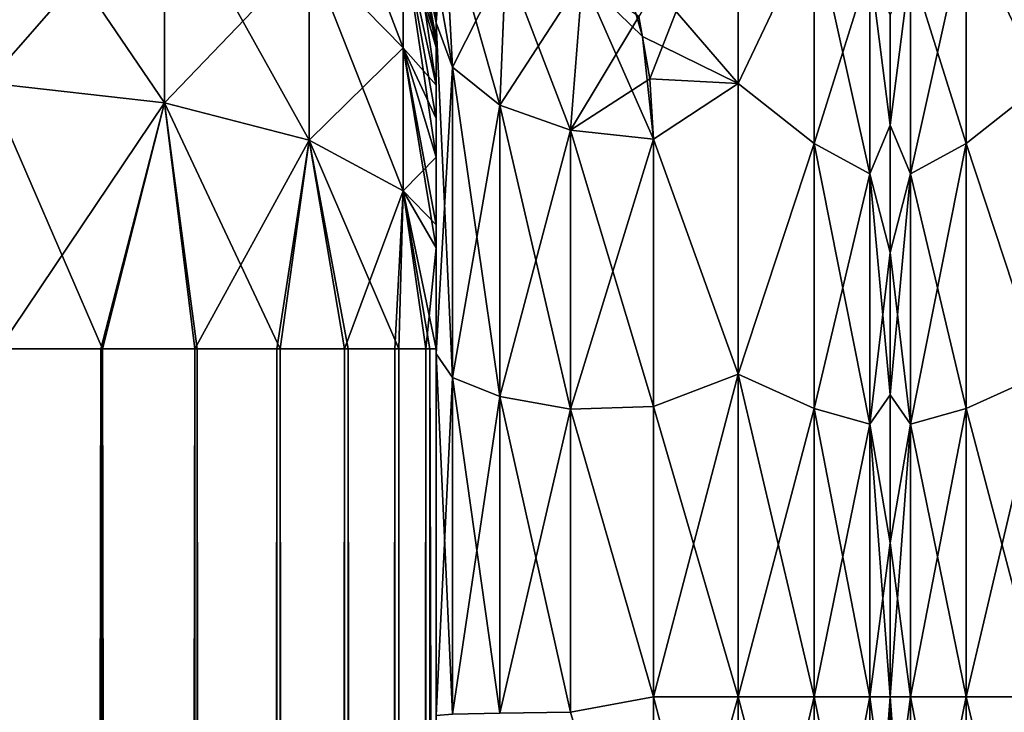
# Model space of a CAD drawing. Extents: x -100 to 297, y -1575 to 75.
# Tile 234 of 256: x 164 to 187, y -28 to -12. Entities that reach past the tile are written whole.
import ezdxf

# ---------------------------------------------------------------- set-up
doc = ezdxf.new("R2010")
doc.units = 0
doc.header["$LTSCALE"] = 41.718519
for name, color, linetype in [('245', 7, 'CONTINUOUS'), ('247', 7, 'CONTINUOUS'), ('248', 7, 'CONTINUOUS'), ('249', 7, 'CONTINUOUS'), ('263', 7, 'CONTINUOUS'), ('264', 7, 'CONTINUOUS'), ('267', 7, 'CONTINUOUS'), ('268', 7, 'CONTINUOUS'), ('277', 7, 'CONTINUOUS'), ('281', 7, 'CONTINUOUS'), ('292', 7, 'CONTINUOUS'), ('293', 7, 'CONTINUOUS'), ('294', 7, 'CONTINUOUS'), ('303', 7, 'CONTINUOUS'), ('318', 7, 'CONTINUOUS'), ('333', 7, 'CONTINUOUS'), ('334', 7, 'CONTINUOUS')]:
    doc.layers.add(name, color=color, linetype=linetype)

msp = doc.modelspace()

# ---------------------------------------------------------------- linework, layer by layer
at = {"layer": '245', "linetype": 'CONTINUOUS'}
for points in [[(173.55, -52.596, 33.967), (173.55, -54.109, 30.733), (173.55, -12.5, 95), (173.55, -52.596, 33.967)], [(173.55, -12.5, 95), (173.55, -54.109, 30.733), (173.55, -28.43, 28.995), (173.55, -12.5, 95)], [(173.55, -51.662, 37.439), (173.55, -52.596, 33.967), (173.55, -12.5, 95), (173.55, -51.662, 37.439)], [(173.55, -51.353, 41.002), (173.55, -51.662, 37.439), (173.55, -12.5, 95), (173.55, -51.353, 41.002)], [(173.55, -51.663, 44.565), (173.55, -51.353, 41.002), (173.55, -12.5, 95), (173.55, -51.663, 44.565)], [(173.55, -52.598, 48.037), (173.55, -51.663, 44.565), (173.55, -12.5, 95), (173.55, -52.598, 48.037)], [(173.55, -54.111, 51.27), (173.55, -52.598, 48.037), (173.55, -12.5, 95), (173.55, -54.111, 51.27)], [(173.55, -56.175, 54.211), (173.55, -54.111, 51.27), (173.55, -12.5, 95), (173.55, -56.175, 54.211)], [(173.55, -58.712, 56.733), (173.55, -56.175, 54.211), (173.55, -12.5, 95), (173.55, -58.712, 56.733)], [(173.55, -61.643, 58.776), (173.55, -58.712, 56.733), (173.55, -12.5, 95), (173.55, -61.643, 58.776)], [(173.55, -64.918, 60.288), (173.55, -61.643, 58.776), (173.55, -12.5, 95), (173.55, -64.918, 60.288)], [(173.55, -61.639, 64.226), (173.55, -64.918, 60.288), (173.55, -12.5, 95), (173.55, -61.639, 64.226)], [(173.55, -58.709, 66.269), (173.55, -61.639, 64.226), (173.55, -12.5, 95), (173.55, -58.709, 66.269)], [(173.55, -56.173, 68.792), (173.55, -58.709, 66.269), (173.55, -12.5, 95), (173.55, -56.173, 68.792)], [(173.55, -54.109, 71.733), (173.55, -56.173, 68.792), (173.55, -12.5, 95), (173.55, -54.109, 71.733)], [(173.55, -52.596, 74.967), (173.55, -54.109, 71.733), (173.55, -12.5, 95), (173.55, -52.596, 74.967)], [(173.55, -51.662, 78.439), (173.55, -52.596, 74.967), (173.55, -12.5, 95), (173.55, -51.662, 78.439)], [(173.55, -51.353, 82.002), (173.55, -51.662, 78.439), (173.55, -12.5, 95), (173.55, -51.353, 82.002)], [(173.55, -51.663, 85.565), (173.55, -51.353, 82.002), (173.55, -12.5, 95), (173.55, -51.663, 85.565)], [(173.55, -52.598, 89.037), (173.55, -51.663, 85.565), (173.55, -12.5, 95), (173.55, -52.598, 89.037)], [(173.55, -54.111, 92.27), (173.55, -52.598, 89.037), (173.55, -12.5, 95), (173.55, -54.111, 92.27)], [(173.55, -56.175, 95.211), (173.55, -54.111, 92.27), (173.55, -12.5, 95), (173.55, -56.175, 95.211)], [(173.55, -12.869, 97.323), (173.55, -56.175, 95.211), (173.55, -12.5, 95), (173.55, -12.869, 97.323)], [(173.55, -12.5, 24.51), (173.55, -12.5, 95), (173.55, -20.113, 27.905), (173.55, -12.5, 24.51)], [(173.55, -20.113, 27.905), (173.55, -12.5, 95), (173.55, -28.43, 28.995), (173.55, -20.113, 27.905)], [(173.55, -12.5, -95), (173.55, -12.5, -24.51), (173.55, -54.109, -92.267), (173.55, -12.5, -95)], [(173.55, -54.109, -92.267), (173.55, -12.5, -24.51), (173.55, -52.596, -89.033), (173.55, -54.109, -92.267)], [(173.55, -52.596, -89.033), (173.55, -12.5, -24.51), (173.55, -51.662, -85.561), (173.55, -52.596, -89.033)], [(173.55, -51.662, -85.561), (173.55, -12.5, -24.51), (173.55, -51.353, -81.998), (173.55, -51.662, -85.561)], [(173.55, -51.353, -81.998), (173.55, -12.5, -24.51), (173.55, -51.663, -78.435), (173.55, -51.353, -81.998)], [(173.55, -51.663, -78.435), (173.55, -12.5, -24.51), (173.55, -52.598, -74.963), (173.55, -51.663, -78.435)], [(173.55, -52.598, -74.963), (173.55, -12.5, -24.51), (173.55, -54.111, -71.73), (173.55, -52.598, -74.963)], [(173.55, -54.111, -71.73), (173.55, -12.5, -24.51), (173.55, -56.175, -68.789), (173.55, -54.111, -71.73)], [(173.55, -56.175, -68.789), (173.55, -12.5, -24.51), (173.55, -58.712, -66.267), (173.55, -56.175, -68.789)], [(173.55, -58.712, -66.267), (173.55, -12.5, -24.51), (173.55, -61.643, -64.224), (173.55, -58.712, -66.267)], [(173.55, -61.643, -64.224), (173.55, -12.5, -24.51), (173.55, -64.918, -62.712), (173.55, -61.643, -64.224)], [(173.55, -12.5, -24.51), (173.55, -58.709, -56.731), (173.55, -64.918, -62.712), (173.55, -12.5, -24.51)], [(173.55, -58.709, -56.731), (173.55, -12.5, -24.51), (173.55, -56.173, -54.208), (173.55, -58.709, -56.731)], [(173.55, -56.173, -54.208), (173.55, -12.5, -24.51), (173.55, -54.109, -51.267), (173.55, -56.173, -54.208)], [(173.55, -54.109, -51.267), (173.55, -12.5, -24.51), (173.55, -52.596, -48.033), (173.55, -54.109, -51.267)], [(173.55, -52.596, -48.033), (173.55, -12.5, -24.51), (173.55, -51.662, -44.561), (173.55, -52.596, -48.033)], [(173.55, -51.662, -44.561), (173.55, -12.5, -24.51), (173.55, -20.113, -27.905), (173.55, -51.662, -44.561)], [(173.55, -12.869, -97.323), (173.55, -12.5, -95), (173.55, -56.173, -95.208), (173.55, -12.869, -97.323)], [(173.55, -56.173, -95.208), (173.55, -12.5, -95), (173.55, -54.109, -92.267), (173.55, -56.173, -95.208)], [(173.55, -58.712, 97.733), (173.55, -56.175, 95.211), (173.55, -12.869, 97.323), (173.55, -58.712, 97.733)], [(173.55, -13.066, 97.858), (173.55, -58.712, 97.733), (173.55, -12.869, 97.323), (173.55, -13.066, 97.858)], [(173.55, -13.066, -97.858), (173.55, -12.869, -97.323), (173.55, -58.709, -97.731), (173.55, -13.066, -97.858)], [(173.55, -58.709, -97.731), (173.55, -12.869, -97.323), (173.55, -56.173, -95.208), (173.55, -58.709, -97.731)], [(173.55, -13.935, 99.404), (173.55, -58.712, 97.733), (173.55, -13.066, 97.858), (173.55, -13.935, 99.404)], [(173.55, -13.935, -99.404), (173.55, -13.066, -97.858), (173.55, -61.639, -99.774), (173.55, -13.935, -99.404)], [(173.55, -61.639, -99.774), (173.55, -13.066, -97.858), (173.55, -58.709, -97.731), (173.55, -61.639, -99.774)], [(173.55, -61.643, 99.776), (173.55, -58.712, 97.733), (173.55, -13.935, 99.404), (173.55, -61.643, 99.776)], [(173.55, -14.697, 100.303), (173.55, -61.643, 99.776), (173.55, -13.935, 99.404), (173.55, -14.697, 100.303)], [(173.55, -14.697, -100.303), (173.55, -13.935, -99.404), (173.55, -61.639, -99.774), (173.55, -14.697, -100.303)], [(173.55, -15.59, 101.061), (173.55, -61.643, 99.776), (173.55, -14.697, 100.303), (173.55, -15.59, 101.061)], [(173.55, -15.59, -101.061), (173.55, -14.697, -100.303), (173.55, -64.914, -101.287), (173.55, -15.59, -101.061)], [(173.55, -64.914, -101.287), (173.55, -14.697, -100.303), (173.55, -61.639, -99.774), (173.55, -64.914, -101.287)], [(173.55, -64.918, 101.288), (173.55, -61.643, 99.776), (173.55, -15.59, 101.061), (173.55, -64.918, 101.288)], [(173.55, -17.142, 101.934), (173.55, -64.918, 101.288), (173.55, -15.59, 101.061), (173.55, -17.142, 101.934)], [(173.55, -17.142, -101.934), (173.55, -15.59, -101.061), (173.55, -64.914, -101.287), (173.55, -17.142, -101.934)], [(173.55, -17.671, 102.129), (173.55, -64.918, 101.288), (173.55, -17.142, 101.934), (173.55, -17.671, 102.129)], [(173.55, -17.671, -102.129), (173.55, -17.142, -101.934), (173.55, -68.317, -102.195), (173.55, -17.671, -102.129)], [(173.55, -68.317, -102.195), (173.55, -17.142, -101.934), (173.55, -64.914, -101.287), (173.55, -68.317, -102.195)], [(173.55, -68.32, 102.196), (173.55, -64.918, 101.288), (173.55, -17.671, 102.129), (173.55, -68.32, 102.196)], [(173.55, -20, 102.5), (173.55, -68.32, 102.196), (173.55, -17.671, 102.129), (173.55, -20, 102.5)], [(173.55, -20, -102.5), (173.55, -17.671, -102.129), (173.55, -71.85, -102.5), (173.55, -20, -102.5)], [(173.55, -71.85, -102.5), (173.55, -17.671, -102.129), (173.55, -68.317, -102.195), (173.55, -71.85, -102.5)], [(173.55, -71.85, 102.5), (173.55, -68.32, 102.196), (173.55, -20, 102.5), (173.55, -71.85, 102.5)], [(173.55, -51.353, -40.998), (173.55, -51.662, -44.561), (173.55, -20.113, -27.905), (173.55, -51.353, -40.998)], [(173.55, -51.663, -37.435), (173.55, -51.353, -40.998), (173.55, -20.113, -27.905), (173.55, -51.663, -37.435)], [(173.55, -52.598, -33.963), (173.55, -51.663, -37.435), (173.55, -20.113, -27.905), (173.55, -52.598, -33.963)], [(173.55, -28.431, -28.995), (173.55, -52.598, -33.963), (173.55, -20.113, -27.905), (173.55, -28.431, -28.995)]]:
    msp.add_3dface(points, dxfattribs=at)
at = {"layer": '247', "linetype": 'CONTINUOUS'}
for points in [[(184, -12.319, 13.204), (184, -14.853, 15.726), (184, -12.319, -13.204), (184, -12.319, 13.204)], [(184, -12.319, -13.204), (184, -14.853, 15.726), (184, -14.853, -15.726), (184, -12.319, -13.204)], [(184, -14.853, 15.726), (184, -17.781, 17.77), (184, -14.853, -15.726), (184, -14.853, 15.726)], [(184, -14.853, -15.726), (184, -17.781, 17.77), (184, -17.781, -17.77), (184, -14.853, -15.726)], [(184, -17.781, 17.77), (184, -21.053, 19.283), (184, -17.781, -17.77), (184, -17.781, 17.77)], [(184, -17.781, -17.77), (184, -21.053, 19.283), (184, -21.053, -19.283), (184, -17.781, -17.77)], [(184, -21.053, 19.283), (184, -24.459, 20.194), (184, -24.459, -20.193), (184, -21.053, 19.283)], [(184, -21.053, -19.283), (184, -21.053, 19.283), (184, -24.459, -20.193), (184, -21.053, -19.283)], [(184, -24.459, 20.194), (184, -28, 20.5), (184, -24.459, -20.193), (184, -24.459, 20.194)], [(184, -24.459, -20.193), (184, -28, 20.5), (184, -28, -20.5), (184, -24.459, -20.193)], [(184, -28, -20.5), (184, -28, 20.5), (184, -31.541, 20.193), (184, -28, -20.5)], [(184, -31.541, -20.194), (184, -28, -20.5), (184, -31.541, 20.193), (184, -31.541, -20.194)]]:
    msp.add_3dface(points, dxfattribs=at)
at = {"layer": '248', "linetype": 'CONTINUOUS'}
for points in [[(180.5, -8.584, -14.107), (180.5, -13.893, -19.416), (177.654, -10.594, -16.524), (180.5, -8.584, -14.107)], [(178.47, -13.789, 19.34), (180.5, -8.584, 14.107), (178.216, -12.355, 18.2), (178.47, -13.789, 19.34)], [(180.5, -13.893, 19.416), (180.5, -8.584, 14.107), (178.47, -13.789, 19.34), (180.5, -13.893, 19.416)], [(177.654, -10.594, -16.524), (180.5, -13.893, -19.416), (178.299, -12.815, -18.585), (177.654, -10.594, -16.524)], [(178.299, -12.815, -18.585), (180.5, -13.893, -19.416), (178.55, -15.172, -20.284), (178.299, -12.815, -18.585)], [(178.55, -15.172, 20.284), (180.5, -13.893, 19.416), (178.47, -13.789, 19.34), (178.55, -15.172, 20.284)], [(180.5, -13.893, -19.416), (180.5, -20.584, -22.825), (178.55, -15.172, -20.284), (180.5, -13.893, -19.416)], [(180.5, -20.584, 22.825), (180.5, -13.893, 19.416), (178.55, -15.172, 20.284), (180.5, -20.584, 22.825)], [(178.55, -15.172, -20.284), (180.5, -20.584, -22.825), (178.55, -21.323, -23.052), (178.55, -15.172, -20.284)], [(178.55, -21.323, 23.052), (180.5, -20.584, 22.825), (178.55, -15.172, 20.284), (178.55, -21.323, 23.052)], [(180.5, -20.584, -22.825), (180.5, -28, -24), (178.55, -21.323, -23.052), (180.5, -20.584, -22.825)], [(180.5, -28, 24), (180.5, -20.584, 22.825), (178.55, -28, 24), (180.5, -28, 24)], [(178.55, -28, 24), (180.5, -20.584, 22.825), (178.55, -21.323, 23.052), (178.55, -28, 24)], [(178.55, -21.323, -23.052), (180.5, -28, -24), (178.55, -28, -24), (178.55, -21.323, -23.052)]]:
    msp.add_3dface(points, dxfattribs=at)
at = {"layer": '249', "linetype": 'CONTINUOUS'}
for points in [[(178.55, -28, -24), (180.5, -28, -24), (180.5, -35.416, -22.825), (178.55, -28, -24)], [(180.5, -28, 24), (178.55, -28, 24), (178.55, -34.931, 22.977), (180.5, -28, 24)], [(180.5, -35.416, 22.825), (180.5, -28, 24), (178.55, -34.931, 22.977), (180.5, -35.416, 22.825)], [(178.55, -28, -24), (180.5, -35.416, -22.825), (178.55, -34.931, -22.977), (178.55, -28, -24)]]:
    msp.add_3dface(points, dxfattribs=at)
at = {"layer": '263', "linetype": 'CONTINUOUS'}
for points in [[(173.55, -20.113, -27.905), (173.55, -12.5, -24.51), (173.931, -20.655, -26.072), (173.55, -20.113, -27.905)], [(173.931, -20.655, -26.072), (173.55, -12.5, -24.51), (173.931, -13.523, -22.893), (173.931, -20.655, -26.072)], [(173.931, -20.655, -26.072), (173.931, -13.523, -22.893), (175.016, -21.095, -24.509), (173.931, -20.655, -26.072)], [(175.016, -21.095, -24.509), (173.931, -13.523, -22.893), (175.016, -14.39, -21.521), (175.016, -21.095, -24.509)], [(175.016, -21.095, -24.509), (175.016, -14.39, -21.521), (176.64, -21.389, -23.466), (175.016, -21.095, -24.509)], [(176.64, -21.389, -23.466), (175.016, -14.39, -21.521), (176.64, -14.97, -20.605), (176.64, -21.389, -23.466)], [(178.55, -15.172, -20.284), (178.55, -21.323, -23.052), (176.64, -14.97, -20.605), (178.55, -15.172, -20.284)], [(178.55, -21.323, -23.052), (176.64, -21.389, -23.466), (176.64, -14.97, -20.605), (178.55, -21.323, -23.052)], [(173.55, -28.431, -28.995), (173.55, -20.113, -27.905), (173.931, -28.398, -27.084), (173.55, -28.431, -28.995)], [(173.931, -28.398, -27.084), (173.55, -20.113, -27.905), (173.931, -20.655, -26.072), (173.931, -28.398, -27.084)], [(173.931, -28.398, -27.084), (173.931, -20.655, -26.072), (175.016, -28.374, -25.46), (173.931, -28.398, -27.084)], [(175.016, -28.374, -25.46), (173.931, -20.655, -26.072), (175.016, -21.095, -24.509), (175.016, -28.374, -25.46)], [(175.016, -28.374, -25.46), (175.016, -21.095, -24.509), (176.64, -28.358, -24.376), (175.016, -28.374, -25.46)], [(176.64, -28.358, -24.376), (175.016, -21.095, -24.509), (176.64, -21.389, -23.466), (176.64, -28.358, -24.376)], [(178.55, -21.323, -23.052), (178.55, -28, -24), (176.64, -21.389, -23.466), (178.55, -21.323, -23.052)], [(178.55, -28, -24), (176.64, -28.358, -24.376), (176.64, -21.389, -23.466), (178.55, -28, -24)], [(178.55, -28, -24), (178.55, -34.931, -22.977), (176.64, -28.358, -24.376), (178.55, -28, -24)]]:
    msp.add_3dface(points, dxfattribs=at)
at = {"layer": '264', "linetype": 'CONTINUOUS'}
for points in [[(173.55, -12.5, 24.51), (173.55, -20.113, 27.905), (173.931, -13.523, 22.893), (173.55, -12.5, 24.51)], [(173.931, -13.523, 22.893), (173.55, -20.113, 27.905), (173.931, -20.655, 26.072), (173.931, -13.523, 22.893)], [(173.931, -13.523, 22.893), (173.931, -20.655, 26.072), (175.016, -14.39, 21.521), (173.931, -13.523, 22.893)], [(175.016, -14.39, 21.521), (173.931, -20.655, 26.072), (175.016, -21.095, 24.509), (175.016, -14.39, 21.521)], [(175.016, -14.39, 21.521), (175.016, -21.095, 24.509), (176.64, -14.97, 20.605), (175.016, -14.39, 21.521)], [(176.64, -14.97, 20.605), (175.016, -21.095, 24.509), (176.64, -21.389, 23.466), (176.64, -14.97, 20.605)], [(178.55, -15.172, 20.284), (176.64, -14.97, 20.605), (176.64, -21.389, 23.466), (178.55, -15.172, 20.284)], [(178.55, -21.323, 23.052), (178.55, -15.172, 20.284), (176.64, -21.389, 23.466), (178.55, -21.323, 23.052)], [(173.55, -20.113, 27.905), (173.55, -28.43, 28.995), (173.931, -20.655, 26.072), (173.55, -20.113, 27.905)], [(173.931, -20.655, 26.072), (173.55, -28.43, 28.995), (173.931, -28.398, 27.084), (173.931, -20.655, 26.072)], [(173.931, -20.655, 26.072), (173.931, -28.398, 27.084), (175.016, -21.095, 24.509), (173.931, -20.655, 26.072)], [(175.016, -21.095, 24.509), (173.931, -28.398, 27.084), (175.016, -28.374, 25.46), (175.016, -21.095, 24.509)], [(175.016, -21.095, 24.509), (175.016, -28.374, 25.46), (176.64, -21.389, 23.466), (175.016, -21.095, 24.509)], [(176.64, -21.389, 23.466), (175.016, -28.374, 25.46), (176.64, -28.358, 24.376), (176.64, -21.389, 23.466)], [(178.55, -28, 24), (178.55, -21.323, 23.052), (176.64, -21.389, 23.466), (178.55, -28, 24)], [(178.55, -28, 24), (176.64, -21.389, 23.466), (176.64, -28.358, 24.376), (178.55, -28, 24)], [(178.55, -34.931, 22.977), (178.55, -28, 24), (176.64, -28.358, 24.376), (178.55, -34.931, 22.977)]]:
    msp.add_3dface(points, dxfattribs=at)
at = {"layer": '267', "linetype": 'CONTINUOUS'}
for points in [[(180.5, -13.893, -19.416), (180.5, -8.584, -14.107), (182.25, -10.216, -15.41), (180.5, -13.893, -19.416)], [(180.5, -8.584, 14.107), (180.5, -13.893, 19.416), (182.25, -10.216, 15.41), (180.5, -8.584, 14.107)], [(180.5, -13.893, -19.416), (182.25, -10.216, -15.41), (182.25, -15.278, -19.796), (180.5, -13.893, -19.416)], [(180.5, -13.893, 19.416), (182.25, -15.278, 19.796), (182.25, -10.216, 15.41), (180.5, -13.893, 19.416)], [(182.25, -15.278, 19.796), (183.532, -11.186, 14.57), (182.25, -10.216, 15.41), (182.25, -15.278, 19.796)], [(183.532, -11.186, -14.57), (183.532, -15.972, -18.717), (182.25, -10.216, -15.41), (183.532, -11.186, -14.57)], [(182.25, -10.216, -15.41), (183.532, -15.972, -18.717), (182.25, -15.278, -19.796), (182.25, -10.216, -15.41)], [(183.532, -15.972, 18.717), (183.532, -11.186, 14.57), (182.25, -15.278, 19.796), (183.532, -15.972, 18.717)], [(184, -14.853, 15.726), (184, -12.319, 13.204), (183.532, -11.186, 14.57), (184, -14.853, 15.726)], [(183.532, -15.972, 18.717), (184, -14.853, 15.726), (183.532, -11.186, 14.57), (183.532, -15.972, 18.717)], [(184, -12.319, -13.204), (184, -14.853, -15.726), (183.532, -11.186, -14.57), (184, -12.319, -13.204)], [(183.532, -11.186, -14.57), (184, -14.853, -15.726), (183.532, -15.972, -18.717), (183.532, -11.186, -14.57)], [(180.5, -20.584, -22.825), (180.5, -13.893, -19.416), (182.25, -15.278, -19.796), (180.5, -20.584, -22.825)], [(180.5, -13.893, 19.416), (180.5, -20.584, 22.825), (182.25, -15.278, 19.796), (180.5, -13.893, 19.416)], [(184, -17.781, 17.77), (184, -14.853, 15.726), (183.532, -15.972, 18.717), (184, -17.781, 17.77)], [(184, -14.853, -15.726), (184, -17.781, -17.77), (183.532, -15.972, -18.717), (184, -14.853, -15.726)], [(180.5, -20.584, -22.825), (182.25, -15.278, -19.796), (182.25, -21.371, -22.578), (180.5, -20.584, -22.825)], [(180.5, -20.584, 22.825), (182.25, -21.371, 22.578), (182.25, -15.278, 19.796), (180.5, -20.584, 22.825)], [(182.25, -15.278, -19.796), (183.532, -21.732, -21.347), (182.25, -21.371, -22.578), (182.25, -15.278, -19.796)], [(182.25, -21.371, 22.578), (183.532, -15.972, 18.717), (182.25, -15.278, 19.796), (182.25, -21.371, 22.578)], [(183.532, -15.972, -18.717), (183.532, -21.732, -21.347), (182.25, -15.278, -19.796), (183.532, -15.972, -18.717)], [(183.532, -21.732, 21.347), (183.532, -15.972, 18.717), (182.25, -21.371, 22.578), (183.532, -21.732, 21.347)], [(183.532, -21.732, 21.347), (184, -17.781, 17.77), (183.532, -15.972, 18.717), (183.532, -21.732, 21.347)], [(184, -17.781, -17.77), (184, -21.053, -19.283), (183.532, -15.972, -18.717), (184, -17.781, -17.77)], [(183.532, -15.972, -18.717), (184, -21.053, -19.283), (183.532, -21.732, -21.347), (183.532, -15.972, -18.717)], [(184, -21.053, 19.283), (184, -17.781, 17.77), (183.532, -21.732, 21.347), (184, -21.053, 19.283)], [(180.5, -28, -24), (180.5, -20.584, -22.825), (182.25, -28, -23.531), (180.5, -28, -24)], [(180.5, -20.584, -22.825), (182.25, -21.371, -22.578), (182.25, -28, -23.531), (180.5, -20.584, -22.825)], [(180.5, -20.584, 22.825), (180.5, -28, 24), (182.25, -21.371, 22.578), (180.5, -20.584, 22.825)], [(184, -24.459, 20.194), (184, -21.053, 19.283), (183.532, -21.732, 21.347), (184, -24.459, 20.194)], [(184, -21.053, -19.283), (184, -24.459, -20.193), (183.532, -21.732, -21.347), (184, -21.053, -19.283)], [(180.5, -28, 24), (182.25, -28, 23.531), (182.25, -21.371, 22.578), (180.5, -28, 24)], [(182.25, -21.371, -22.578), (183.532, -28, -22.248), (182.25, -28, -23.531), (182.25, -21.371, -22.578)], [(182.25, -28, 23.531), (183.532, -21.732, 21.347), (182.25, -21.371, 22.578), (182.25, -28, 23.531)], [(183.532, -21.732, -21.347), (183.532, -28, -22.248), (182.25, -21.371, -22.578), (183.532, -21.732, -21.347)], [(183.532, -28, 22.248), (183.532, -21.732, 21.347), (182.25, -28, 23.531), (183.532, -28, 22.248)], [(183.532, -28, 22.248), (184, -24.459, 20.194), (183.532, -21.732, 21.347), (183.532, -28, 22.248)], [(184, -24.459, -20.193), (184, -28, -20.5), (183.532, -21.732, -21.347), (184, -24.459, -20.193)], [(183.532, -21.732, -21.347), (184, -28, -20.5), (183.532, -28, -22.248), (183.532, -21.732, -21.347)], [(184, -28, 20.5), (184, -24.459, 20.194), (183.532, -28, 22.248), (184, -28, 20.5)]]:
    msp.add_3dface(points, dxfattribs=at)
at = {"layer": '268', "linetype": 'CONTINUOUS'}
for points in [[(180.5, -35.416, -22.825), (180.5, -28, -24), (182.25, -34.629, -22.578), (180.5, -35.416, -22.825)], [(180.5, -28, -24), (182.25, -28, -23.531), (182.25, -34.629, -22.578), (180.5, -28, -24)], [(180.5, -28, 24), (180.5, -35.416, 22.825), (182.25, -28, 23.531), (180.5, -28, 24)], [(182.25, -28, 23.531), (180.5, -35.416, 22.825), (182.25, -34.629, 22.578), (182.25, -28, 23.531)], [(182.25, -28, -23.531), (183.532, -34.268, -21.347), (182.25, -34.629, -22.578), (182.25, -28, -23.531)], [(182.25, -28, -23.531), (183.532, -28, -22.248), (183.532, -34.268, -21.347), (182.25, -28, -23.531)], [(183.532, -28, 22.248), (182.25, -28, 23.531), (182.25, -34.629, 22.578), (183.532, -28, 22.248)], [(183.532, -34.268, 21.347), (183.532, -28, 22.248), (182.25, -34.629, 22.578), (183.532, -34.268, 21.347)], [(184, -31.541, 20.193), (184, -28, 20.5), (183.532, -34.268, 21.347), (184, -31.541, 20.193)], [(184, -28, 20.5), (183.532, -28, 22.248), (183.532, -34.268, 21.347), (184, -28, 20.5)], [(184, -28, -20.5), (184, -31.541, -20.194), (183.532, -28, -22.248), (184, -28, -20.5)], [(183.532, -28, -22.248), (184, -31.541, -20.194), (183.532, -34.268, -21.347), (183.532, -28, -22.248)]]:
    msp.add_3dface(points, dxfattribs=at)
at = {"layer": '277', "linetype": 'CONTINUOUS'}
for points in [[(165.872, -20, 114.141), (163.508, -20, 114.858), (165.872, -1480, 114.141), (165.872, -20, 114.141)], [(163.508, -20, 114.858), (163.508, -1480, 114.858), (165.872, -1480, 114.141), (163.508, -20, 114.858)], [(168.05, -20, 112.977), (165.872, -20, 114.141), (168.05, -1480, 112.977), (168.05, -20, 112.977)], [(165.872, -20, 114.141), (165.872, -1480, 114.141), (168.05, -1480, 112.977), (165.872, -20, 114.141)], [(169.96, -20, 111.41), (168.05, -20, 112.977), (169.96, -1480, 111.41), (169.96, -20, 111.41)], [(168.05, -20, 112.977), (168.05, -1480, 112.977), (169.96, -1480, 111.41), (168.05, -20, 112.977)], [(171.527, -20, 109.5), (169.96, -20, 111.41), (171.527, -1480, 109.5), (171.527, -20, 109.5)], [(169.96, -20, 111.41), (169.96, -1480, 111.41), (171.527, -1480, 109.5), (169.96, -20, 111.41)], [(172.691, -20, 107.322), (171.527, -20, 109.5), (172.691, -1480, 107.322), (172.691, -20, 107.322)], [(171.527, -20, 109.5), (171.527, -1480, 109.5), (172.691, -1480, 107.322), (171.527, -20, 109.5)], [(173.408, -20, 104.958), (172.691, -20, 107.322), (173.408, -1480, 104.958), (173.408, -20, 104.958)], [(172.691, -20, 107.322), (172.691, -1480, 107.322), (173.408, -1480, 104.958), (172.691, -20, 107.322)], [(173.55, -71.85, 102.5), (173.55, -20, 102.5), (173.408, -20, 104.958), (173.55, -71.85, 102.5)], [(173.55, -1428.15, 102.5), (173.55, -71.85, 102.5), (173.408, -20, 104.958), (173.55, -1428.15, 102.5)], [(173.55, -1480, 102.5), (173.55, -1428.15, 102.5), (173.408, -20, 104.958), (173.55, -1480, 102.5)], [(173.55, -1480, 102.5), (173.408, -20, 104.958), (173.408, -1480, 104.958), (173.55, -1480, 102.5)]]:
    msp.add_3dface(points, dxfattribs=at)
at = {"layer": '281', "linetype": 'CONTINUOUS'}
for points in [[(163.489, -20, -114.76), (165.834, -20, -114.048), (163.489, -1480, -114.76), (163.489, -20, -114.76)], [(165.834, -20, -114.048), (165.834, -1480, -114.048), (163.489, -1480, -114.76), (165.834, -20, -114.048)], [(165.834, -20, -114.048), (167.995, -20, -112.893), (165.834, -1480, -114.048), (165.834, -20, -114.048)], [(167.995, -20, -112.893), (167.995, -1480, -112.893), (165.834, -1480, -114.048), (167.995, -20, -112.893)], [(167.995, -20, -112.893), (169.889, -20, -111.339), (167.995, -1480, -112.893), (167.995, -20, -112.893)], [(169.889, -20, -111.339), (169.889, -1480, -111.339), (167.995, -1480, -112.893), (169.889, -20, -111.339)], [(169.889, -20, -111.339), (171.443, -20, -109.445), (169.889, -1480, -111.339), (169.889, -20, -111.339)], [(171.443, -20, -109.445), (171.443, -1480, -109.445), (169.889, -1480, -111.339), (171.443, -20, -109.445)], [(171.443, -20, -109.445), (172.598, -20, -107.284), (171.443, -1480, -109.445), (171.443, -20, -109.445)], [(172.598, -20, -107.284), (172.598, -1480, -107.284), (171.443, -1480, -109.445), (172.598, -20, -107.284)], [(172.598, -20, -107.284), (173.31, -20, -104.939), (172.598, -1480, -107.284), (172.598, -20, -107.284)], [(173.31, -20, -104.939), (173.31, -1480, -104.939), (172.598, -1480, -107.284), (173.31, -20, -104.939)], [(173.55, -20, -102.5), (173.55, -71.85, -102.5), (173.31, -1480, -104.939), (173.55, -20, -102.5)], [(173.31, -20, -104.939), (173.55, -20, -102.5), (173.31, -1480, -104.939), (173.31, -20, -104.939)]]:
    msp.add_3dface(points, dxfattribs=at)
at = {"layer": '292', "linetype": 'CONTINUOUS'}
for points in [[(172.598, -7.716, -95), (173.55, -12.5, -95), (172.796, -8.798, -98.628), (172.598, -7.716, -95)], [(167.3, -9.224, -109.822), (163.221, -13.878, -113.841), (163.221, -8.351, -111.023), (167.3, -9.224, -109.822)], [(173.55, -12.5, -95), (173.55, -12.869, -97.323), (172.796, -8.798, -98.628), (173.55, -12.5, -95)], [(172.796, -8.798, -98.628), (173.55, -12.869, -97.323), (172.796, -10.469, -101.915), (172.796, -8.798, -98.628)], [(167.3, -14.337, -112.428), (163.221, -13.878, -113.841), (167.3, -9.224, -109.822), (167.3, -14.337, -112.428)], [(170.626, -10.865, -107.565), (167.3, -14.337, -112.428), (167.3, -9.224, -109.822), (170.626, -10.865, -107.565)], [(172.796, -13.076, -104.524), (170.626, -10.865, -107.565), (172.796, -10.469, -101.915), (172.796, -13.076, -104.524)], [(173.55, -12.869, -97.323), (173.55, -13.066, -97.858), (172.796, -10.469, -101.915), (173.55, -12.869, -97.323)], [(173.55, -13.066, -97.858), (173.55, -13.935, -99.404), (172.796, -10.469, -101.915), (173.55, -13.066, -97.858)], [(173.55, -13.935, -99.404), (172.796, -13.076, -104.524), (172.796, -10.469, -101.915), (173.55, -13.935, -99.404)], [(170.626, -15.199, -109.775), (167.3, -14.337, -112.428), (170.626, -10.865, -107.565), (170.626, -15.199, -109.775)], [(172.796, -13.076, -104.524), (170.626, -15.199, -109.775), (170.626, -10.865, -107.565), (172.796, -13.076, -104.524)], [(172.796, -16.361, -106.199), (170.626, -15.199, -109.775), (172.796, -13.076, -104.524), (172.796, -16.361, -106.199)], [(173.55, -13.935, -99.404), (173.55, -14.697, -100.303), (172.796, -13.076, -104.524), (173.55, -13.935, -99.404)], [(173.55, -14.697, -100.303), (173.55, -15.59, -101.061), (172.796, -13.076, -104.524), (173.55, -14.697, -100.303)], [(173.55, -15.59, -101.061), (172.796, -16.361, -106.199), (172.796, -13.076, -104.524), (173.55, -15.59, -101.061)], [(167.3, -14.337, -112.428), (163.489, -20, -114.76), (163.221, -13.878, -113.841), (167.3, -14.337, -112.428)], [(165.834, -20, -114.048), (163.489, -20, -114.76), (167.3, -14.337, -112.428), (165.834, -20, -114.048)], [(167.995, -20, -112.893), (165.834, -20, -114.048), (167.3, -14.337, -112.428), (167.995, -20, -112.893)], [(170.626, -15.199, -109.775), (167.995, -20, -112.893), (167.3, -14.337, -112.428), (170.626, -15.199, -109.775)], [(169.889, -20, -111.339), (167.995, -20, -112.893), (170.626, -15.199, -109.775), (169.889, -20, -111.339)], [(171.443, -20, -109.445), (169.889, -20, -111.339), (170.626, -15.199, -109.775), (171.443, -20, -109.445)], [(172.796, -16.361, -106.199), (171.443, -20, -109.445), (170.626, -15.199, -109.775), (172.796, -16.361, -106.199)], [(173.55, -15.59, -101.061), (173.55, -17.142, -101.934), (172.796, -16.361, -106.199), (173.55, -15.59, -101.061)], [(172.598, -20, -107.284), (171.443, -20, -109.445), (172.796, -16.361, -106.199), (172.598, -20, -107.284)], [(173.31, -20, -104.939), (172.598, -20, -107.284), (172.796, -16.361, -106.199), (173.31, -20, -104.939)], [(173.55, -17.142, -101.934), (173.55, -17.671, -102.129), (172.796, -16.361, -106.199), (173.55, -17.142, -101.934)], [(173.55, -17.671, -102.129), (173.31, -20, -104.939), (172.796, -16.361, -106.199), (173.55, -17.671, -102.129)], [(173.55, -17.671, -102.129), (173.55, -20, -102.5), (173.31, -20, -104.939), (173.55, -17.671, -102.129)]]:
    msp.add_3dface(points, dxfattribs=at)
at = {"layer": '293', "linetype": 'CONTINUOUS'}
for points in [[(173.55, -12.5, 95), (172.987, -8.79, 20.317), (172.598, -7.716, 95), (173.55, -12.5, 95)], [(173.55, -12.5, -24.51), (173.55, -12.5, -95), (172.598, -7.716, -95), (173.55, -12.5, -24.51)], [(173.55, -12.5, -24.51), (172.598, -7.716, -95), (173.383, -10.461, -22.457), (173.55, -12.5, -24.51)], [(172.987, -8.79, 20.317), (173.55, -12.5, 95), (173.311, -10.068, 21.992), (172.987, -8.79, 20.317)], [(173.311, -10.068, 21.992), (173.55, -12.5, 95), (173.493, -11.306, 23.369), (173.311, -10.068, 21.992)], [(173.55, -12.5, 95), (173.55, -12.5, 24.51), (173.493, -11.306, 23.369), (173.55, -12.5, 95)]]:
    msp.add_3dface(points, dxfattribs=at)
at = {"layer": '294', "linetype": 'CONTINUOUS'}
for points in [[(172.796, -10.469, 101.915), (170.626, -7.426, 104.123), (172.796, -13.076, 104.524), (172.796, -10.469, 101.915)], [(172.796, -13.076, 104.524), (170.626, -7.426, 104.123), (170.626, -10.865, 107.565), (172.796, -13.076, 104.524)], [(173.55, -12.869, 97.323), (173.55, -12.5, 95), (172.598, -7.716, 95), (173.55, -12.869, 97.323)], [(173.55, -12.869, 97.323), (172.598, -7.716, 95), (172.796, -8.798, 98.628), (173.55, -12.869, 97.323)], [(163.221, -13.878, 113.841), (167.3, -14.337, 112.428), (163.221, -8.351, 111.023), (163.221, -13.878, 113.841)], [(167.3, -14.337, 112.428), (167.3, -9.224, 109.822), (163.221, -8.351, 111.023), (167.3, -14.337, 112.428)], [(173.55, -13.935, 99.404), (173.55, -13.066, 97.858), (172.796, -8.798, 98.628), (173.55, -13.935, 99.404)], [(173.55, -13.935, 99.404), (172.796, -8.798, 98.628), (172.796, -10.469, 101.915), (173.55, -13.935, 99.404)], [(173.55, -13.066, 97.858), (173.55, -12.869, 97.323), (172.796, -8.798, 98.628), (173.55, -13.066, 97.858)], [(167.3, -14.337, 112.428), (170.626, -15.199, 109.775), (167.3, -9.224, 109.822), (167.3, -14.337, 112.428)], [(170.626, -15.199, 109.775), (170.626, -10.865, 107.565), (167.3, -9.224, 109.822), (170.626, -15.199, 109.775)], [(173.55, -15.59, 101.061), (173.55, -14.697, 100.303), (172.796, -10.469, 101.915), (173.55, -15.59, 101.061)], [(173.55, -15.59, 101.061), (172.796, -10.469, 101.915), (172.796, -13.076, 104.524), (173.55, -15.59, 101.061)], [(173.55, -14.697, 100.303), (173.55, -13.935, 99.404), (172.796, -10.469, 101.915), (173.55, -14.697, 100.303)], [(170.626, -15.199, 109.775), (172.796, -16.361, 106.199), (170.626, -10.865, 107.565), (170.626, -15.199, 109.775)], [(172.796, -16.361, 106.199), (172.796, -13.076, 104.524), (170.626, -10.865, 107.565), (172.796, -16.361, 106.199)], [(173.55, -17.671, 102.129), (173.55, -17.142, 101.934), (172.796, -13.076, 104.524), (173.55, -17.671, 102.129)], [(172.796, -16.361, 106.199), (173.55, -17.671, 102.129), (172.796, -13.076, 104.524), (172.796, -16.361, 106.199)], [(173.55, -17.142, 101.934), (173.55, -15.59, 101.061), (172.796, -13.076, 104.524), (173.55, -17.142, 101.934)], [(167.3, -14.337, 112.428), (163.221, -13.878, 113.841), (165.872, -20, 114.141), (167.3, -14.337, 112.428)], [(165.872, -20, 114.141), (163.221, -13.878, 113.841), (163.508, -20, 114.858), (165.872, -20, 114.141)], [(168.05, -20, 112.977), (167.3, -14.337, 112.428), (165.872, -20, 114.141), (168.05, -20, 112.977)], [(170.626, -15.199, 109.775), (167.3, -14.337, 112.428), (169.96, -20, 111.41), (170.626, -15.199, 109.775)], [(169.96, -20, 111.41), (167.3, -14.337, 112.428), (168.05, -20, 112.977), (169.96, -20, 111.41)], [(171.527, -20, 109.5), (170.626, -15.199, 109.775), (169.96, -20, 111.41), (171.527, -20, 109.5)], [(172.796, -16.361, 106.199), (170.626, -15.199, 109.775), (172.691, -20, 107.322), (172.796, -16.361, 106.199)], [(172.691, -20, 107.322), (170.626, -15.199, 109.775), (171.527, -20, 109.5), (172.691, -20, 107.322)], [(173.408, -20, 104.958), (172.796, -16.361, 106.199), (172.691, -20, 107.322), (173.408, -20, 104.958)], [(173.55, -20, 102.5), (173.55, -17.671, 102.129), (172.796, -16.361, 106.199), (173.55, -20, 102.5)], [(173.55, -20, 102.5), (172.796, -16.361, 106.199), (173.408, -20, 104.958), (173.55, -20, 102.5)]]:
    msp.add_3dface(points, dxfattribs=at)
at = {"layer": '303', "linetype": 'CONTINUOUS'}
for points in [[(173.931, -13.523, -22.893), (173.383, -10.461, -22.457), (173.733, -9.88, -18.848), (173.931, -13.523, -22.893)], [(173.493, -11.306, 23.369), (173.55, -12.5, 24.51), (173.734, -9.89, 18.861), (173.493, -11.306, 23.369)], [(173.55, -12.5, 24.51), (173.931, -13.523, 22.893), (173.734, -9.89, 18.861), (173.55, -12.5, 24.51)], [(175.016, -14.39, -21.521), (173.931, -13.523, -22.893), (173.733, -9.88, -18.848), (175.016, -14.39, -21.521)], [(175.016, -14.39, -21.521), (173.733, -9.88, -18.848), (175.152, -11.079, -18.228), (175.016, -14.39, -21.521)], [(173.734, -9.89, 18.861), (173.931, -13.523, 22.893), (175.153, -11.09, 18.241), (173.734, -9.89, 18.861)], [(173.55, -12.5, -24.51), (173.383, -10.461, -22.457), (173.931, -13.523, -22.893), (173.55, -12.5, -24.51)], [(177.654, -10.594, -16.524), (178.299, -12.815, -18.585), (176.919, -11.462, -17.545), (177.654, -10.594, -16.524)], [(173.931, -13.523, 22.893), (175.016, -14.39, 21.521), (175.153, -11.09, 18.241), (173.931, -13.523, 22.893)], [(176.64, -14.97, -20.605), (175.016, -14.39, -21.521), (175.152, -11.079, -18.228), (176.64, -14.97, -20.605)], [(175.153, -11.09, 18.241), (175.016, -14.39, 21.521), (176.919, -11.461, 17.544), (175.153, -11.09, 18.241)], [(176.64, -14.97, -20.605), (175.152, -11.079, -18.228), (176.919, -11.462, -17.545), (176.64, -14.97, -20.605)], [(175.016, -14.39, 21.521), (176.64, -14.97, 20.605), (176.919, -11.461, 17.544), (175.016, -14.39, 21.521)], [(176.64, -14.97, 20.605), (178.216, -12.355, 18.2), (176.919, -11.461, 17.544), (176.64, -14.97, 20.605)], [(178.55, -15.172, -20.284), (176.64, -14.97, -20.605), (176.919, -11.462, -17.545), (178.55, -15.172, -20.284)], [(178.299, -12.815, -18.585), (178.55, -15.172, -20.284), (176.919, -11.462, -17.545), (178.299, -12.815, -18.585)], [(178.47, -13.789, 19.34), (178.216, -12.355, 18.2), (176.64, -14.97, 20.605), (178.47, -13.789, 19.34)], [(178.55, -15.172, 20.284), (178.47, -13.789, 19.34), (176.64, -14.97, 20.605), (178.55, -15.172, 20.284)]]:
    msp.add_3dface(points, dxfattribs=at)
at = {"layer": '318', "linetype": 'CONTINUOUS'}
for points in [[(184, -12.319, -13.204), (184, -14.853, -15.726), (184, -12.319, 13.204), (184, -12.319, -13.204)], [(184, -12.319, 13.204), (184, -14.853, -15.726), (184, -14.853, 15.726), (184, -12.319, 13.204)], [(184, -14.853, -15.726), (184, -17.781, -17.77), (184, -14.853, 15.726), (184, -14.853, -15.726)], [(184, -14.853, 15.726), (184, -17.781, -17.77), (184, -17.781, 17.77), (184, -14.853, 15.726)], [(184, -17.781, -17.77), (184, -21.053, -19.283), (184, -17.781, 17.77), (184, -17.781, -17.77)], [(184, -17.781, 17.77), (184, -21.053, -19.283), (184, -21.053, 19.283), (184, -17.781, 17.77)], [(184, -21.053, -19.283), (184, -24.459, -20.194), (184, -24.459, 20.193), (184, -21.053, -19.283)], [(184, -21.053, 19.283), (184, -21.053, -19.283), (184, -24.459, 20.193), (184, -21.053, 19.283)], [(184, -24.459, -20.194), (184, -28, -20.5), (184, -24.459, 20.193), (184, -24.459, -20.194)], [(184, -24.459, 20.193), (184, -28, -20.5), (184, -28, 20.5), (184, -24.459, 20.193)], [(184, -28, 20.5), (184, -28, -20.5), (184, -31.541, -20.193), (184, -28, 20.5)], [(184, -31.541, 20.194), (184, -28, 20.5), (184, -31.541, -20.193), (184, -31.541, 20.194)]]:
    msp.add_3dface(points, dxfattribs=at)
at = {"layer": '333', "linetype": 'CONTINUOUS'}
for points in [[(187.5, -13.893, 19.416), (187.5, -8.584, 14.107), (185.75, -10.216, 15.41), (187.5, -13.893, 19.416)], [(187.5, -8.584, -14.107), (187.5, -13.893, -19.416), (185.75, -10.216, -15.41), (187.5, -8.584, -14.107)], [(185.75, -15.278, -19.796), (184.468, -11.186, -14.57), (185.75, -10.216, -15.41), (185.75, -15.278, -19.796)], [(184.468, -11.186, 14.57), (184.468, -15.972, 18.717), (185.75, -10.216, 15.41), (184.468, -11.186, 14.57)], [(185.75, -10.216, 15.41), (184.468, -15.972, 18.717), (185.75, -15.278, 19.796), (185.75, -10.216, 15.41)], [(187.5, -13.893, 19.416), (185.75, -10.216, 15.41), (185.75, -15.278, 19.796), (187.5, -13.893, 19.416)], [(187.5, -13.893, -19.416), (185.75, -15.278, -19.796), (185.75, -10.216, -15.41), (187.5, -13.893, -19.416)], [(184, -14.853, -15.726), (184, -12.319, -13.204), (184.468, -11.186, -14.57), (184, -14.853, -15.726)], [(184.468, -15.972, -18.717), (184, -14.853, -15.726), (184.468, -11.186, -14.57), (184.468, -15.972, -18.717)], [(184, -12.319, 13.204), (184, -14.853, 15.726), (184.468, -11.186, 14.57), (184, -12.319, 13.204)], [(184.468, -11.186, 14.57), (184, -14.853, 15.726), (184.468, -15.972, 18.717), (184.468, -11.186, 14.57)], [(184.468, -15.972, -18.717), (184.468, -11.186, -14.57), (185.75, -15.278, -19.796), (184.468, -15.972, -18.717)], [(187.5, -20.584, 22.825), (187.5, -13.893, 19.416), (185.75, -15.278, 19.796), (187.5, -20.584, 22.825)], [(187.5, -13.893, -19.416), (187.5, -20.584, -22.825), (185.75, -15.278, -19.796), (187.5, -13.893, -19.416)], [(184, -17.781, -17.77), (184, -14.853, -15.726), (184.468, -15.972, -18.717), (184, -17.781, -17.77)], [(184, -14.853, 15.726), (184, -17.781, 17.77), (184.468, -15.972, 18.717), (184, -14.853, 15.726)], [(185.75, -21.371, -22.578), (184.468, -15.972, -18.717), (185.75, -15.278, -19.796), (185.75, -21.371, -22.578)], [(184.468, -15.972, 18.717), (184.468, -21.732, 21.347), (185.75, -15.278, 19.796), (184.468, -15.972, 18.717)], [(185.75, -15.278, 19.796), (184.468, -21.732, 21.347), (185.75, -21.371, 22.578), (185.75, -15.278, 19.796)], [(187.5, -20.584, 22.825), (185.75, -15.278, 19.796), (185.75, -21.371, 22.578), (187.5, -20.584, 22.825)], [(187.5, -20.584, -22.825), (185.75, -21.371, -22.578), (185.75, -15.278, -19.796), (187.5, -20.584, -22.825)], [(184.468, -21.732, -21.347), (184, -17.781, -17.77), (184.468, -15.972, -18.717), (184.468, -21.732, -21.347)], [(184, -17.781, 17.77), (184, -21.053, 19.283), (184.468, -15.972, 18.717), (184, -17.781, 17.77)], [(184.468, -15.972, 18.717), (184, -21.053, 19.283), (184.468, -21.732, 21.347), (184.468, -15.972, 18.717)], [(184.468, -21.732, -21.347), (184.468, -15.972, -18.717), (185.75, -21.371, -22.578), (184.468, -21.732, -21.347)], [(184, -21.053, -19.283), (184, -17.781, -17.77), (184.468, -21.732, -21.347), (184, -21.053, -19.283)], [(187.5, -28, 24), (187.5, -20.584, 22.825), (185.75, -28, 23.531), (187.5, -28, 24)], [(187.5, -20.584, 22.825), (185.75, -21.371, 22.578), (185.75, -28, 23.531), (187.5, -20.584, 22.825)], [(187.5, -20.584, -22.825), (187.5, -28, -24), (185.75, -21.371, -22.578), (187.5, -20.584, -22.825)], [(184, -24.459, -20.194), (184, -21.053, -19.283), (184.468, -21.732, -21.347), (184, -24.459, -20.194)], [(184, -21.053, 19.283), (184, -24.459, 20.193), (184.468, -21.732, 21.347), (184, -21.053, 19.283)], [(185.75, -28, -23.531), (184.468, -21.732, -21.347), (185.75, -21.371, -22.578), (185.75, -28, -23.531)], [(184.468, -21.732, 21.347), (184.468, -28, 22.248), (185.75, -21.371, 22.578), (184.468, -21.732, 21.347)], [(185.75, -21.371, 22.578), (184.468, -28, 22.248), (185.75, -28, 23.531), (185.75, -21.371, 22.578)], [(187.5, -28, -24), (185.75, -28, -23.531), (185.75, -21.371, -22.578), (187.5, -28, -24)], [(184.468, -28, -22.248), (184, -24.459, -20.194), (184.468, -21.732, -21.347), (184.468, -28, -22.248)], [(184, -24.459, 20.193), (184, -28, 20.5), (184.468, -21.732, 21.347), (184, -24.459, 20.193)], [(184.468, -21.732, 21.347), (184, -28, 20.5), (184.468, -28, 22.248), (184.468, -21.732, 21.347)], [(184.468, -28, -22.248), (184.468, -21.732, -21.347), (185.75, -28, -23.531), (184.468, -28, -22.248)], [(184, -28, -20.5), (184, -24.459, -20.194), (184.468, -28, -22.248), (184, -28, -20.5)]]:
    msp.add_3dface(points, dxfattribs=at)
at = {"layer": '334', "linetype": 'CONTINUOUS'}
for points in [[(184, -31.541, -20.193), (184, -28, -20.5), (184.468, -34.268, -21.347), (184, -31.541, -20.193)], [(184, -28, -20.5), (184.468, -28, -22.248), (184.468, -34.268, -21.347), (184, -28, -20.5)], [(184, -28, 20.5), (184, -31.541, 20.194), (184.468, -28, 22.248), (184, -28, 20.5)], [(184.468, -28, 22.248), (184, -31.541, 20.194), (184.468, -34.268, 21.347), (184.468, -28, 22.248)], [(184.468, -28, -22.248), (185.75, -28, -23.531), (185.75, -34.629, -22.578), (184.468, -28, -22.248)], [(184.468, -34.268, -21.347), (184.468, -28, -22.248), (185.75, -34.629, -22.578), (184.468, -34.268, -21.347)], [(185.75, -28, 23.531), (184.468, -28, 22.248), (184.468, -34.268, 21.347), (185.75, -28, 23.531)], [(185.75, -28, 23.531), (184.468, -34.268, 21.347), (185.75, -34.629, 22.578), (185.75, -28, 23.531)], [(187.5, -35.416, 22.825), (187.5, -28, 24), (185.75, -34.629, 22.578), (187.5, -35.416, 22.825)], [(187.5, -28, 24), (185.75, -28, 23.531), (185.75, -34.629, 22.578), (187.5, -28, 24)], [(187.5, -28, -24), (187.5, -35.416, -22.825), (185.75, -28, -23.531), (187.5, -28, -24)], [(185.75, -28, -23.531), (187.5, -35.416, -22.825), (185.75, -34.629, -22.578), (185.75, -28, -23.531)]]:
    msp.add_3dface(points, dxfattribs=at)

doc.saveas('drawing.dxf')
